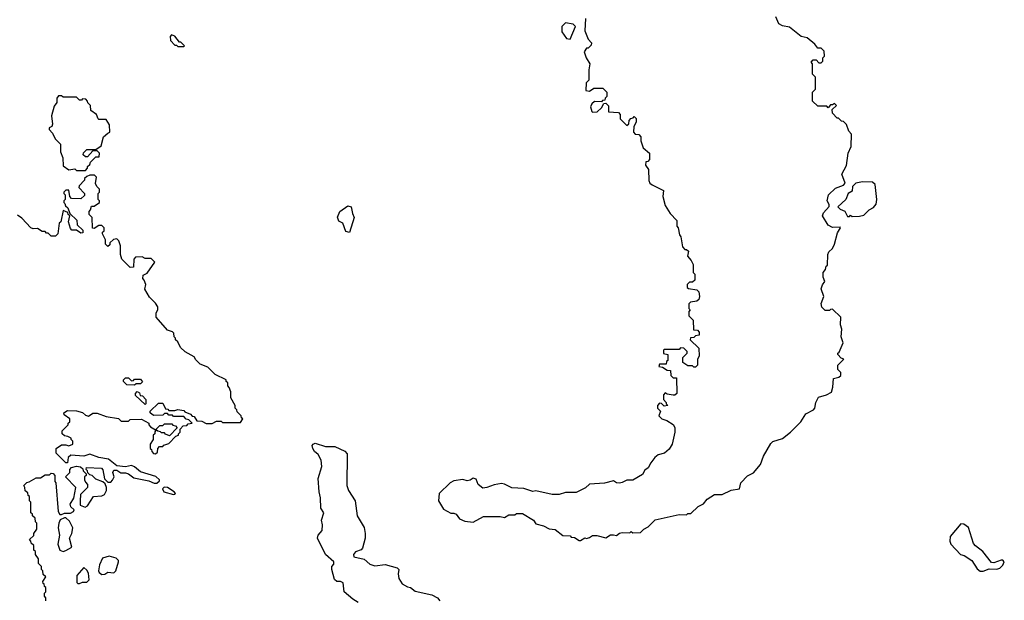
# Model space of a CAD drawing. Extents: x 1861455 to 2058065, y 200073 to 437907.
# Tile 3 of 256: x 1943665 to 1950266, y 236258 to 240150. Entities that reach past the tile are written whole.
import ezdxf

# ---------------------------------------------------------------- set-up
doc = ezdxf.new("R2010")
doc.units = 0

msp = doc.modelspace()

# ---------------------------------------------------------------- linework, layer by layer
at = {"layer": '0CON05XD'}
for points in [[(1947735, 237063.3), (1947705, 237046.7), (1947685, 237043.3), (1947666.4, 237046.4), (1947645, 237060), (1947585, 237043.3), (1947485, 237037.5), (1947457, 237013), (1947395, 236980), (1947325, 236980), (1947281.7, 236968.3), (1947235, 236967.5), (1947125, 236992.5), (1947105, 236987.5), (1947045, 237007.5), (1946965, 237012.5), (1946915, 237037.5), (1946895, 237040), (1946845, 237032.5), (1946796.4, 237013.6), (1946770.7, 237010.7), (1946737.5, 237035), (1946725, 237070), (1946705, 237077.5), (1946685, 237062.5), (1946665, 237060), (1946635, 237067.5), (1946575, 237058.8), (1946550, 237045), (1946477, 236973), (1946472.5, 236925), (1946505, 236870), (1946555, 236842.5), (1946575, 236842.5), (1946590, 236835), (1946613.6, 236803.6), (1946648.3, 236788.3), (1946705, 236782.5), (1946775, 236820), (1946885, 236820), (1946915, 236812.5), (1946945, 236830), (1946985, 236830), (1946995, 236840), (1947035, 236840), (1947110, 236795), (1947125, 236770), (1947177, 236757), (1947215, 236737.5), (1947255, 236732.5), (1947305, 236692.5), (1947355, 236690), (1947361.7, 236681.7), (1947385, 236680), (1947415, 236660), (1947425, 236660), (1947453, 236677), (1947465, 236673.3), (1947485, 236680), (1947505, 236692.5), (1947535, 236692.5), (1947595, 236677.5), (1947625, 236697.5), (1947645, 236697.5), (1947666.4, 236693.6), (1947685, 236707.5), (1947705, 236712.5), (1947755, 236710), (1947765, 236720), (1947775, 236710), (1947827, 236713), (1947850, 236735), (1947879.3, 236750.7), (1947925, 236797.5), (1948085, 236832.5), (1948135, 236830), (1948145, 236840), (1948165, 236840), (1948213.6, 236886.4), (1948250, 236905), (1948273.6, 236936.4), (1948323, 236967), (1948375, 236967.5), (1948435, 236997.5), (1948490, 237005), (1948500, 237045), (1948545, 237092.5), (1948585, 237112.5), (1948630.7, 237169.3), (1948652.5, 237225), (1948700.7, 237309.3), (1948715, 237322.5), (1948778.3, 237341.7), (1948832.5, 237385), (1948902.5, 237455), (1948935, 237507.5), (1948987.5, 237535), (1948996.7, 237545), (1949003.3, 237585), (1949020.7, 237619.3), (1949073.9, 237636.1), (1949106.4, 237653.6), (1949117, 237687), (1949120, 237745), (1949157, 237753), (1949170, 237765), (1949170, 237785), (1949150, 237805), (1949150, 237835), (1949190, 237875), (1949171.7, 237881.7), (1949150, 237905), (1949150, 237915), (1949158.3, 237921.7), (1949186.7, 237985), (1949172.5, 238025), (1949177.5, 238075), (1949167.5, 238105), (1949170, 238155), (1949115, 238210), (1949101.7, 238208.3), (1949095, 238200), (1949065, 238200), (1949043, 238223), (1949037.5, 238247.5), (1949056.2, 238295), (1949038.8, 238345), (1949046.4, 238373.6), (1949062.5, 238395), (1949052.5, 238425), (1949052.5, 238455), (1949067.5, 238475), (1949071.7, 238498.3), (1949080, 238505), (1949083, 238577), (1949090, 238595), (1949113, 238617), (1949127.5, 238645), (1949148.3, 238721.7), (1949167.5, 238755), (1949165, 238760), (1949115, 238757.5), (1949085, 238772.5), (1949046.2, 238835), (1949053.8, 238855), (1949091.7, 238898.3), (1949091.7, 238911.7), (1949077.5, 238935), (1949087.5, 238975), (1949135, 239020), (1949188.3, 239041.7), (1949200, 239055), (1949176.7, 239115), (1949207, 239173), (1949220, 239255), (1949239.3, 239300.7), (1949241.7, 239381.7), (1949223, 239403), (1949208.3, 239448.3), (1949188.3, 239468.3), (1949175, 239470), (1949155, 239490), (1949145, 239490), (1949113, 239523), (1949111.7, 239548.3), (1949140, 239575), (1949128.3, 239588.3), (1949115, 239580), (1949100, 239580), (1949085, 239560), (1949075, 239570), (1949015, 239570), (1948980, 239605), (1948980, 239665), (1949000, 239685), (1949000, 239765), (1948980, 239785), (1948980, 239855), (1948970, 239865), (1948985, 239880), (1949005, 239880), (1949021.7, 239861.7), (1949038.3, 239861.7), (1949048.3, 239871.7), (1949050, 239895), (1949060, 239905), (1949058.3, 239938.3), (1949038.3, 239958.3), (1949015, 239960), (1948996.4, 239986.4), (1948945, 240027.5), (1948905, 240037.5), (1948825, 240100), (1948778.3, 240108.3), (1948755, 240122.5), (1948735, 240170)], [(1947355, 240020), (1947390, 240105), (1947375, 240120), (1947325, 240130), (1947300, 240105), (1947298.3, 240068.3), (1947330, 240025), (1947355, 240020)], [(1947457, 240157), (1947452.5, 240075), (1947475, 240020), (1947497.5, 239995), (1947495, 239980), (1947475, 239960), (1947465, 239960), (1947450, 239935), (1947462.5, 239895), (1947487.5, 239855), (1947480, 239815), (1947480, 239745), (1947463, 239727), (1947460, 239675), (1947485, 239670), (1947515, 239690), (1947575, 239690), (1947600, 239665), (1947600, 239635), (1947590, 239625), (1947588.3, 239611.7), (1947571.7, 239608.3), (1947565, 239600), (1947518.3, 239601.7), (1947500, 239585), (1947492.5, 239565), (1947500, 239535), (1947505, 239530), (1947537, 239533), (1947565, 239560), (1947581.7, 239588.3), (1947595, 239590), (1947611.7, 239571.7), (1947611.7, 239531.7), (1947678.3, 239528.3), (1947690, 239515), (1947690, 239485), (1947735, 239440), (1947748.3, 239451.7), (1947750, 239475), (1947761.7, 239488.3), (1947778.3, 239491.7), (1947785, 239500), (1947798.3, 239488.3), (1947797, 239463), (1947782.5, 239435), (1947780, 239395), (1947791.7, 239381.7), (1947815, 239380), (1947830, 239365), (1947828.3, 239338.3), (1947845, 239290), (1947887.5, 239255), (1947887, 239213), (1947875, 239200), (1947861.7, 239198.3), (1947860, 239175), (1947880, 239145), (1947883, 239073), (1947890, 239055), (1947905, 239042.5), (1947980, 239005), (1947977.5, 238965), (1947992.5, 238905), (1948025, 238850), (1948070, 238805), (1948070, 238765), (1948080, 238755), (1948088.3, 238708.3), (1948097.5, 238695), (1948108.3, 238628.3), (1948125, 238610), (1948135, 238610), (1948148.3, 238598.3), (1948142.5, 238565), (1948167.5, 238535), (1948179.3, 238509.3), (1948180, 238455), (1948190, 238445), (1948190, 238405), (1948175, 238390), (1948155, 238390), (1948140, 238375), (1948140, 238355), (1948148.3, 238348.3), (1948205, 238340), (1948217.5, 238325), (1948222.5, 238295), (1948217.5, 238275), (1948205, 238262.5), (1948163, 238257), (1948150, 238245), (1948150, 238215), (1948160, 238205), (1948150, 238195), (1948150, 238165), (1948180, 238135), (1948181.7, 238071.7), (1948208.3, 238068.3), (1948220, 238055), (1948220, 238035), (1948195, 238030), (1948185, 238020), (1948161.7, 238018.3), (1948160, 238005), (1948218.3, 237948.3), (1948220, 237895), (1948210, 237875), (1948210, 237835), (1948195, 237820), (1948185, 237820), (1948175, 237830), (1948145, 237830), (1948111.7, 237851.7), (1948110, 237885), (1948140, 237915), (1948140, 237925), (1948118.3, 237948.3), (1948095, 237950), (1948085, 237940), (1947985, 237940), (1947980, 237935), (1947981.7, 237911.7), (1948010, 237905), (1948010, 237865), (1948001.7, 237858.3), (1947998.3, 237841.7), (1947955, 237840), (1947950, 237825), (1947975, 237820), (1948005, 237800), (1948028.3, 237798.3), (1948030, 237765), (1948045, 237750), (1948068.3, 237748.3), (1948070, 237645), (1948057, 237633), (1948045, 237632.5), (1948005, 237640), (1947991.7, 237648.3), (1947980, 237635), (1947980, 237605), (1948000, 237585), (1948000, 237575), (1948010, 237565), (1947985, 237560), (1947968.3, 237578.3), (1947955, 237580), (1947940, 237565), (1947940, 237545), (1947960, 237525), (1947950, 237495), (1947970, 237475), (1948003.3, 237463.3), (1948045, 237437.5), (1948057, 237417), (1948057.5, 237385), (1948040, 237305), (1948019.5, 237270.4), (1947987.5, 237245), (1947945, 237232.5), (1947922.5, 237215), (1947895, 237180), (1947877.5, 237145), (1947855, 237130), (1947839.3, 237100.7), (1947775, 237062.5), (1947735, 237063.3)], [(1944765, 239970), (1944770, 239975), (1944745, 240000), (1944735, 240000), (1944705, 240040), (1944681.7, 240048.3), (1944673.6, 240036.4), (1944675, 240010), (1944705, 239980), (1944715, 239980), (1944725, 239970), (1944765, 239970)], [(1944105, 239140), (1944120, 239155), (1944120, 239165), (1944135, 239180), (1944140, 239195), (1944175, 239230), (1944198.3, 239231.7), (1944200, 239255), (1944185, 239270), (1944155, 239270), (1944118.3, 239231.7), (1944105, 239230), (1944090, 239245), (1944091.7, 239258.3), (1944115, 239280), (1944175, 239280), (1944210, 239305), (1944227.5, 239365), (1944255, 239390), (1944270, 239395), (1944267.5, 239445), (1944245, 239480), (1944195, 239480), (1944190, 239485), (1944180, 239515), (1944141.7, 239541.7), (1944140, 239575), (1944121.7, 239591.7), (1944120, 239605), (1944108.3, 239618.3), (1944085, 239620), (1944078.3, 239611.7), (1944065, 239610), (1944045, 239630), (1943955, 239630), (1943945, 239640), (1943925, 239640), (1943912.5, 239625), (1943912.5, 239595), (1943895, 239570), (1943877.5, 239505), (1943885, 239450), (1943880, 239435), (1943862.5, 239425), (1943862.5, 239415), (1943885, 239390), (1943901.7, 239351.7), (1943937.5, 239315), (1943937.5, 239265), (1943953, 239223), (1943955, 239170), (1943995, 239142.5), (1944035, 239150), (1944045, 239140), (1944105, 239140)], [(1944505, 238550), (1944485, 238560), (1944441.7, 238558.3), (1944430, 238545), (1944428.3, 238491.7), (1944405, 238490), (1944350, 238545), (1944340, 238575), (1944340, 238635), (1944328.3, 238668.3), (1944315, 238680), (1944293, 238677), (1944270, 238655), (1944268.3, 238641.7), (1944255, 238630), (1944240, 238645), (1944240, 238675), (1944220, 238715), (1944220, 238725), (1944230, 238735), (1944230, 238755), (1944215, 238770), (1944195, 238770), (1944165, 238750), (1944151.7, 238751.7), (1944150, 238825), (1944130, 238845), (1944130, 238865), (1944140, 238875), (1944145, 238900), (1944165, 238900), (1944200, 238925), (1944200, 238935), (1944190, 238945), (1944190, 238985), (1944200, 238995), (1944200, 239015), (1944181.7, 239031.7), (1944173, 239053), (1944180, 239095), (1944167, 239107), (1944135, 239107.5), (1944115, 239100), (1944100, 239085), (1944100, 239075), (1944063, 239037), (1944060, 239025), (1944100, 238985), (1944098.3, 238971.7), (1944075, 238950), (1944011.7, 238951.7), (1944000, 238965), (1943995, 239007.5), (1943975, 239007.5), (1943960, 238995), (1943960, 238985), (1943970, 238975), (1943970, 238945), (1943960, 238935), (1943960, 238925), (1943968.3, 238918.3), (1943971.7, 238901.7), (1943988.3, 238888.3), (1944001.7, 238851.7), (1944047, 238807), (1944050, 238775), (1944088.3, 238738.3), (1944088.3, 238721.7), (1944075, 238720), (1944045, 238740), (1944015, 238740), (1944005, 238750), (1943992.5, 238795), (1944000, 238835), (1943990, 238845), (1943988.3, 238858.3), (1943955, 238870), (1943940, 238795), (1943930, 238785), (1943920, 238715), (1943905, 238700), (1943875, 238700), (1943855, 238720), (1943845, 238720), (1943835, 238730), (1943815, 238730), (1943785, 238750), (1943755, 238747.5), (1943740, 238755), (1943679.3, 238819.3), (1943650.7, 238840.7)], [(1949245, 238830), (1949295, 238832.5), (1949325, 238840), (1949360, 238875), (1949389.3, 238890.7), (1949406.4, 238913.6), (1949411.2, 238945), (1949400, 239045), (1949381.7, 239061.7), (1949315, 239062.5), (1949270, 239055), (1949248.3, 239031.7), (1949245, 239000), (1949220, 238985), (1949202.5, 238945), (1949150, 238895), (1949165, 238880), (1949196.4, 238866.4), (1949215, 238830), (1949228.3, 238831.7), (1949235, 238840), (1949245, 238830)], [(1945875, 238723.8), (1945850.7, 238730.7), (1945830, 238785), (1945805, 238800), (1945796.4, 238826.4), (1945811.2, 238865), (1945865, 238903.3), (1945886.1, 238896.1), (1945895, 238850), (1945906.7, 238825), (1945875, 238723.8)], [(1943840, 236255), (1943840, 236275), (1943830, 236285), (1943830, 236305), (1943840, 236315), (1943840, 236345), (1943831.7, 236351.7), (1943828.3, 236368.3), (1943821.7, 236371.7), (1943820, 236385), (1943840, 236415), (1943821.7, 236431.7), (1943820, 236455), (1943810, 236465), (1943810, 236485), (1943790, 236505), (1943790, 236535), (1943770, 236565), (1943770, 236585), (1943760, 236595), (1943760, 236625), (1943741.7, 236641.7), (1943740, 236655), (1943730, 236665), (1943758.3, 236691.7), (1943760, 236705), (1943780, 236735), (1943780, 236775), (1943770, 236785), (1943768.3, 236808.3), (1943750, 236825), (1943750, 236835), (1943740, 236845), (1943740, 236915), (1943730, 236925), (1943730, 236955), (1943721.7, 236961.7), (1943718.3, 236978.3), (1943701.7, 236991.7), (1943700, 237015), (1943691.7, 237028.3), (1943711.7, 237048.3), (1943728.3, 237051.7), (1943775, 237080), (1943805, 237080), (1943835, 237100), (1943865, 237100), (1943875, 237110), (1943888.3, 237108.3), (1943900, 237095), (1943900, 237055), (1943907.5, 237045), (1943923.6, 236853.6), (1943933.6, 236833.6), (1943945, 236832.5), (1943965, 236842.5), (1944005, 236842.5), (1944026.4, 236853.6), (1944030, 236865), (1944007.5, 236885), (1944003, 236903), (1944027, 236943), (1944040, 237015), (1943972.5, 237085), (1944000, 237115), (1944000, 237135), (1944011.7, 237148.3), (1944045, 237157.5), (1944071.7, 237151.7), (1944088.3, 237138.3), (1944090, 237125), (1944110, 237105), (1944110, 237095), (1944100, 237085), (1944100, 237065), (1944105, 237050), (1944120, 237035), (1944120, 237015), (1944073, 236967), (1944070, 236925), (1944070, 236895), (1944103.3, 236883.3), (1944119.3, 236890.7), (1944160, 236955), (1944215, 236957.5), (1944233, 236967), (1944247.5, 236995), (1944247.5, 237015), (1944238.3, 237038.3), (1944222.5, 237052.5), (1944175, 237070), (1944150, 237095), (1944135, 237100), (1944121.7, 237111.7), (1944120, 237125), (1944110, 237135), (1944111.7, 237148.3), (1944213, 237143), (1944221.7, 237131.7), (1944233, 237073), (1944255, 237050), (1944275, 237050), (1944287, 237063), (1944297.5, 237085), (1944290, 237115), (1944295, 237130), (1944315, 237130), (1944343.6, 237113.6), (1944375, 237113.3), (1944395, 237106.7), (1944429.5, 237079.6), (1944530, 237060), (1944567, 237043), (1944585, 237042.5), (1944601.7, 237058.3), (1944602.5, 237065), (1944578.3, 237088.3), (1944475, 237120), (1944435, 237153.3), (1944415, 237162.5), (1944375, 237153.3), (1944315, 237160), (1944260, 237205), (1944195, 237216.2), (1944135, 237238.8), (1944095, 237223.3), (1944008.3, 237231.7), (1943990, 237215), (1943985, 237180), (1943975, 237180), (1943910, 237245), (1943910, 237275), (1943945, 237300), (1943975, 237300), (1943995, 237292.5), (1944020, 237305), (1944020, 237325), (1944010, 237335), (1944010, 237345), (1943987, 237357), (1943965, 237360), (1943950, 237375), (1943950, 237395), (1943990, 237435), (1943990, 237445), (1944000, 237455), (1944000, 237475), (1943961.7, 237501.7), (1943960, 237515), (1943985, 237530), (1944045, 237527.5), (1944085, 237517.5), (1944105, 237500), (1944125, 237492.5), (1944155, 237512.5), (1944183, 237513), (1944245, 237490), (1944327, 237477), (1944345, 237460), (1944395, 237460), (1944405, 237470), (1944481.7, 237471.7), (1944530, 237445), (1944530, 237435), (1944541.7, 237421.7), (1944575, 237400), (1944605, 237430), (1944625, 237430), (1944635, 237440), (1944685, 237440), (1944691.7, 237431.7), (1944708.3, 237428.3), (1944720, 237415), (1944668.3, 237361.7), (1944641.7, 237371.7), (1944635, 237380), (1944615, 237380), (1944608.3, 237388.3), (1944591.7, 237391.7), (1944580, 237400), (1944571.7, 237388.3), (1944570, 237375), (1944560, 237365), (1944560, 237335), (1944540, 237305), (1944540, 237275), (1944548.3, 237268.3), (1944550, 237255), (1944561.7, 237241.7), (1944575, 237240), (1944588.3, 237251.7), (1944590, 237275), (1944601.7, 237288.3), (1944625, 237290), (1944631.7, 237298.3), (1944665, 237310), (1944711.7, 237358.3), (1944730, 237365), (1944730, 237375), (1944740, 237385), (1944740, 237405), (1944761.7, 237428.3), (1944785, 237430), (1944795, 237440), (1944820, 237445), (1944798.3, 237468.3), (1944781.7, 237471.7), (1944765, 237490), (1944695, 237490), (1944688.3, 237498.3), (1944665, 237500), (1944655, 237510), (1944635, 237510), (1944625, 237500), (1944565, 237497.5), (1944553, 237503), (1944540, 237515), (1944540, 237525), (1944595, 237580), (1944625, 237580), (1944641.7, 237541.7), (1944658.3, 237538.3), (1944665, 237530), (1944705, 237530), (1944725, 237537.5), (1944765, 237530), (1944771.7, 237521.7), (1944810, 237505), (1944821.7, 237491.7), (1944835, 237490), (1944851.7, 237461.7), (1944885, 237460), (1944915, 237442.5), (1944955, 237442.5), (1944985, 237460), (1945015, 237460), (1945025, 237450), (1945145, 237450), (1945160, 237475), (1945151.7, 237481.7), (1945150, 237495), (1945121.7, 237521.7), (1945120, 237535), (1945110, 237545), (1945110, 237565), (1945080, 237615), (1945080, 237655), (1945070, 237685), (1945060, 237695), (1945060, 237715), (1945050, 237725), (1945050, 237735), (1944975, 237772.5), (1944925, 237820), (1944875, 237840), (1944845, 237870), (1944835, 237890), (1944773.6, 237923.6), (1944743.6, 237953.6), (1944725, 237990), (1944710, 238005), (1944710, 238015), (1944700, 238025), (1944698.3, 238048.3), (1944688.3, 238058.3), (1944655, 238070), (1944580, 238155), (1944580, 238185), (1944590, 238205), (1944590, 238225), (1944575, 238250), (1944535, 238290), (1944503, 238343), (1944510, 238375), (1944500, 238405), (1944490, 238415), (1944491.7, 238438.3), (1944519.3, 238450.7), (1944570, 238525), (1944545, 238550), (1944505, 238550)], [(1944435, 237700), (1944383, 237703), (1944360, 237725), (1944360, 237735), (1944375, 237750), (1944395, 237750), (1944415, 237730), (1944428.3, 237731.7), (1944435, 237740), (1944475, 237740), (1944488.3, 237721.7), (1944475, 237710), (1944445, 237710), (1944435, 237700)], [(1944505, 237570), (1944441.7, 237631.7), (1944440, 237645), (1944451.7, 237658.3), (1944468.3, 237648.3), (1944471.7, 237631.7), (1944488.3, 237628.3), (1944510, 237605), (1944510, 237575), (1944505, 237570)], [(1945933, 236243), (1945897.5, 236265), (1945840, 236315), (1945832.5, 236375), (1945815, 236383.3), (1945790, 236385), (1945775, 236397.5), (1945757.5, 236465), (1945757.5, 236485), (1945770, 236500), (1945770, 236515), (1945715.3, 236565.3), (1945662.2, 236675), (1945666.3, 236693.7), (1945693.3, 236725), (1945694.6, 236764.6), (1945687.3, 236795), (1945703.8, 236845), (1945683.6, 236875), (1945681.2, 236945), (1945672.2, 236985), (1945666.8, 237075), (1945690, 237155), (1945686.5, 237196.5), (1945665.6, 237235.6), (1945641.2, 237255), (1945630, 237275), (1945626.2, 237295), (1945631.2, 237305), (1945645, 237310.8), (1945715, 237290), (1945778.3, 237288.3), (1945845, 237258.8), (1945860, 237240), (1945857.5, 237027.5), (1945869.2, 236995), (1945913.3, 236925), (1945928.2, 236825), (1945975, 236746), (1945981.2, 236705), (1945980.5, 236675), (1945963.1, 236606.9), (1945955, 236595.8), (1945915, 236582.5), (1945902.5, 236565), (1945905, 236550), (1945975, 236534), (1946011.4, 236501.4), (1946045, 236490), (1946115, 236497.8), (1946195, 236476), (1946206.7, 236465), (1946202, 236435), (1946206.4, 236403.6), (1946228.3, 236368.3), (1946265, 236348), (1946285, 236343.8), (1946315, 236319.2), (1946427.5, 236295), (1946465, 236273.8), (1946481.2, 236255)], [(1944695, 236967.5), (1944705, 236970), (1944710, 236975), (1944700, 236985), (1944655, 237013.3), (1944633, 237017), (1944622.5, 237005), (1944630, 236985), (1944695, 236967.5)], [(1943955, 236586), (1943975, 236592), (1944013.3, 236615), (1943998.8, 236675), (1944013.8, 236705), (1944020, 236745), (1943999.5, 236789.6), (1943975, 236810), (1943965, 236810), (1943935, 236797.5), (1943926.7, 236775), (1943923.3, 236745), (1943931.2, 236695), (1943921.2, 236635), (1943934.3, 236594.3), (1943955, 236586)], [(1950125, 236453.3), (1950165, 236470), (1950215, 236466.7), (1950235, 236473.3), (1950255, 236493.3), (1950266, 236516), (1950256.1, 236526.1), (1950245, 236526.7), (1950195, 236510), (1950181.2, 236511.2), (1950122.5, 236585), (1950072.9, 236622.9), (1950060, 236640), (1950025, 236746.2), (1949995, 236768), (1949975, 236770), (1949903.3, 236685), (1949900, 236655), (1949906.7, 236635), (1949972.5, 236565), (1949997.7, 236557.7), (1950047.5, 236525), (1950085, 236470), (1950103.6, 236453.6), (1950125, 236453.3)], [(1944215, 236430), (1944235, 236432.5), (1944255, 236447.5), (1944295, 236442.5), (1944310, 236455), (1944327.5, 236515), (1944327.5, 236525), (1944310.7, 236540.7), (1944265, 236553.3), (1944220, 236540), (1944200, 236495), (1944193.8, 236455), (1944196.7, 236445), (1944215, 236430)], [(1944065, 236370), (1944085, 236380), (1944115, 236380), (1944130, 236395), (1944125, 236440), (1944115, 236460), (1944095, 236477.5), (1944047.5, 236425), (1944048.3, 236378.3), (1944055, 236370), (1944065, 236370)]]:
    msp.add_lwpolyline(points, dxfattribs=at)

doc.saveas('drawing.dxf')
